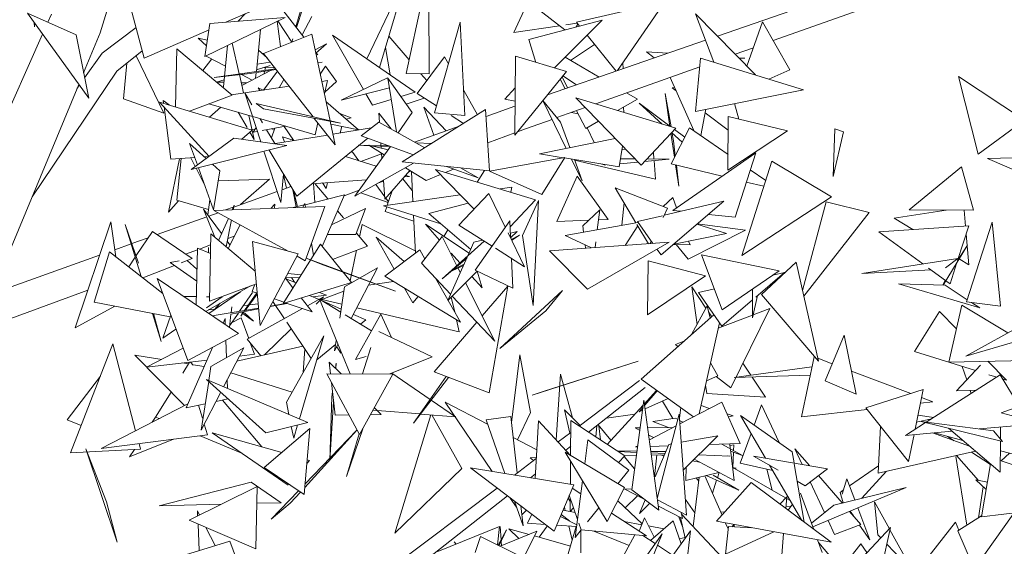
# Model space of a CAD drawing. Header units: metres. Extents: x -14.5 to 13.2, y -19 to 3.3.
# Tile 189 of 210: x 11.975 to 12.321, y 2.132 to 2.316. Entities that reach past the tile are written whole.
import ezdxf

# ---------------------------------------------------------------- set-up
doc = ezdxf.new("R2010")
doc.units = ezdxf.units.M
doc.layers.add('G-IMPT', color=7, linetype='Continuous', lineweight=5)
doc.layers.add('L-PLNT', color=7, linetype='Continuous', lineweight=5, true_color=0x005900)

# ---------------------------------------------------------------- blocks, each defined once
blk = doc.blocks.new('ÁRVORES ORNAMENTAIS - Pequeno e Médio Porte - Ipê-roxo-2870950-CORTE_CALÇADA')
at = {"layer": 'G-IMPT', "color": 253, "true_color": 0xaaaaaa}
for p, q in [((8.47974, 2.31062), (8.62766, 2.36181)), ((8.49937, 2.30902), (8.63071, 2.35579)), ((8.33476, 2.31024), (8.31503, 2.33559)), ((8.42625, 2.31277), (8.39811, 2.33463)), ((8.26327, 2.31176), (8.2698, 2.33283)), ((8.37868, 2.29735), (8.37852, 2.33377)), ((8.35683, 2.30268), (8.36916, 2.32842)), ((8.36123, 2.29964), (8.36976, 2.32817)), ((8.27271, 2.32551), (8.27876, 2.30291)), ((8.37058, 2.2975), (8.37667, 2.3253)), ((8.33437, 2.32044), (8.33216, 2.31359)), ((8.41337, 2.32278), (8.40835, 2.31187)), ((8.43031, 2.31552), (8.46128, 2.32262)), ((8.44471, 2.29849), (8.46128, 2.32262)), ((8.25927, 2.28879), (8.23778, 2.31867)), ((8.25484, 2.31105), (8.23778, 2.31867)), ((8.24493, 2.31548), (8.24619, 2.31832)), ((8.32815, 2.31718), (8.30005, 2.3034)), ((8.30179, 2.315), (8.32815, 2.31718)), ((8.30742, 2.31547), (8.31664, 2.3195)), ((8.31167, 2.31582), (8.31418, 2.31843)), ((8.33379, 2.32031), (8.33195, 2.31386)), ((8.33758, 2.31748), (8.33411, 2.31108)), ((8.49307, 2.29698), (8.47207, 2.31847)), ((8.47207, 2.31847), (8.47856, 2.30146)), ((8.24017, 2.31535), (8.24031, 2.31385)), ((8.24035, 2.3151), (8.24031, 2.31385)), ((8.26404, 2.30463), (8.27588, 2.31367)), ((8.30179, 2.315), (8.30005, 2.3034)), ((8.32535, 2.3158), (8.32652, 2.30693)), ((8.33046, 2.30851), (8.32558, 2.31592)), ((8.38956, 2.3155), (8.38056, 2.28368)), ((8.39122, 2.28275), (8.38956, 2.3155)), ((8.40835, 2.31187), (8.42434, 2.31426)), ((8.4394, 2.31625), (8.41362, 2.30944)), ((8.42268, 2.29945), (8.4394, 2.31625)), ((8.42666, 2.31461), (8.43057, 2.3152)), ((8.43085, 2.31485), (8.43023, 2.31383)), ((8.43031, 2.31552), (8.43143, 2.31414)), ((8.49007, 2.30005), (8.49562, 2.3156)), ((8.49562, 2.3156), (8.5052, 2.29879)), ((8.21426, 2.24658), (8.24307, 2.31131)), ((8.25927, 2.28879), (8.25484, 2.31105)), ((8.25748, 2.29778), (8.26327, 2.31176)), ((8.27876, 2.30291), (8.30147, 2.31286)), ((8.31807, 2.29823), (8.3195, 2.31294)), ((8.33749, 2.31134), (8.3206, 2.30454)), ((8.33749, 2.31134), (8.3439, 2.28091)), ((8.35562, 2.29192), (8.34479, 2.31099)), ((8.37381, 2.29096), (8.34479, 2.31099)), ((8.37162, 2.30227), (8.3645, 2.31056)), ((8.43407, 2.31089), (8.44428, 2.29834)), ((8.30062, 2.30718), (8.29768, 2.30991)), ((8.30091, 2.30914), (8.29768, 2.30991)), ((8.30796, 2.30728), (8.3065, 2.29282)), ((8.30963, 2.3081), (8.31208, 2.29738)), ((8.33088, 2.30962), (8.33053, 2.30854)), ((8.33866, 2.30577), (8.3427, 2.30789)), ((8.33889, 2.30467), (8.3427, 2.30789)), ((8.36499, 2.29705), (8.36332, 2.30662)), ((8.41612, 2.30139), (8.41362, 2.30944)), ((8.42018, 2.29), (8.47561, 2.30919)), ((8.43668, 2.30769), (8.42826, 2.30208)), ((8.25785, 2.29594), (8.26404, 2.30463)), ((8.26919, 2.29828), (8.27807, 2.3055)), ((8.2759, 2.30373), (8.28565, 2.28362)), ((8.29014, 2.30618), (8.28977, 2.28576)), ((8.30954, 2.28994), (8.29014, 2.30618)), ((8.30045, 2.3036), (8.30723, 2.30007)), ((8.31879, 2.30565), (8.32183, 2.30296)), ((8.32065, 2.30448), (8.31992, 2.30465)), ((8.33799, 2.28228), (8.3206, 2.30454)), ((8.33958, 2.30405), (8.33902, 2.30478)), ((8.37443, 2.29046), (8.38404, 2.30329)), ((8.38404, 2.30329), (8.38542, 2.30087)), ((8.40892, 2.30352), (8.40873, 2.27589)), ((8.40892, 2.30352), (8.42685, 2.29822)), ((8.43827, 2.29626), (8.42638, 2.30317)), ((8.45757, 2.30294), (8.45492, 2.30506)), ((8.45492, 2.30506), (8.46232, 2.30459)), ((8.48597, 2.30425), (8.49239, 2.30654)), ((8.2727, 2.30113), (8.27145, 2.28861)), ((8.30241, 2.30258), (8.29927, 2.29854)), ((8.32297, 2.30033), (8.31813, 2.29883)), ((8.31831, 2.30071), (8.32297, 2.3015)), ((8.33961, 2.30125), (8.34119, 2.3015)), ((8.34119, 2.3015), (8.33961, 2.30128)), ((8.34227, 2.30009), (8.34045, 2.2973)), ((8.34227, 2.30009), (8.34614, 2.29469)), ((8.43709, 2.28685), (8.47359, 2.29984)), ((8.4466, 2.30124), (8.44666, 2.29917)), ((8.47207, 2.2842), (8.47388, 2.3029)), ((8.5099, 2.29178), (8.47388, 2.3029)), ((8.4872, 2.30299), (8.48936, 2.30285)), ((8.48746, 2.30272), (8.48936, 2.30285)), ((8.23942, 2.25419), (8.26919, 2.29828)), ((8.32479, 2.29918), (8.30327, 2.29613)), ((8.31588, 2.29749), (8.30327, 2.29613)), ((8.31215, 2.29709), (8.31361, 2.29068)), ((8.31282, 2.29716), (8.31661, 2.29519)), ((8.32325, 2.29865), (8.31301, 2.2933)), ((8.31588, 2.29749), (8.32498, 2.29893)), ((8.31783, 2.29582), (8.31803, 2.29783)), ((8.32027, 2.2995), (8.32443, 2.29964)), ((8.32544, 2.29834), (8.32055, 2.2917)), ((8.32077, 2.29736), (8.32097, 2.29829)), ((8.32105, 2.29865), (8.32124, 2.29953)), ((8.37868, 2.29735), (8.37058, 2.2975)), ((8.37784, 2.29502), (8.3758, 2.2974)), ((8.40873, 2.27589), (8.42685, 2.29822)), ((8.42721, 2.29244), (8.42531, 2.29633)), ((8.43035, 2.29352), (8.4256, 2.29668)), ((8.49776, 2.29553), (8.5052, 2.29879)), ((8.57118, 2.26914), (8.56426, 2.29641)), ((8.56426, 2.29641), (8.58745, 2.28109)), ((8.23207, 2.23645), (8.25577, 2.29365)), ((8.25515, 2.29215), (8.25599, 2.29334)), ((8.30675, 2.29531), (8.30411, 2.29449)), ((8.30427, 2.29448), (8.30666, 2.29442)), ((8.32959, 2.29303), (8.3094, 2.29006)), ((8.31279, 2.29426), (8.31476, 2.29421)), ((8.32776, 2.29537), (8.3261, 2.29252)), ((8.34299, 2.29501), (8.34099, 2.29471)), ((8.34299, 2.29501), (8.34192, 2.29031)), ((8.34614, 2.29469), (8.34205, 2.29091)), ((8.36401, 2.29595), (8.34782, 2.28816)), ((8.36435, 2.29507), (8.36401, 2.29595)), ((8.37266, 2.28379), (8.36423, 2.29581)), ((8.36721, 2.27699), (8.36423, 2.29581)), ((8.42635, 2.29214), (8.42461, 2.29546)), ((8.46317, 2.29613), (8.47146, 2.27746)), ((8.30954, 2.28994), (8.29458, 2.2843)), ((8.31966, 2.27348), (8.314, 2.2907)), ((8.314, 2.2907), (8.31651, 2.28647)), ((8.32048, 2.29169), (8.31866, 2.29245)), ((8.31866, 2.29245), (8.31929, 2.29152)), ((8.36477, 2.29241), (8.34782, 2.28816)), ((8.35875, 2.2864), (8.35651, 2.29034)), ((8.36871, 2.28942), (8.37381, 2.29096)), ((8.37443, 2.29046), (8.38125, 2.28609)), ((8.39078, 2.29148), (8.3956, 2.28303)), ((8.40522, 2.28844), (8.40884, 2.29248)), ((8.45169, 2.28847), (8.44787, 2.29069)), ((8.46349, 2.27881), (8.46139, 2.29046)), ((8.46311, 2.27893), (8.46139, 2.29046)), ((8.46471, 2.29267), (8.46388, 2.29242)), ((8.46388, 2.29242), (8.46529, 2.29136)), ((8.47207, 2.2842), (8.5099, 2.29178)), ((8.27145, 2.28861), (8.28565, 2.28362)), ((8.30147, 2.2684), (8.28416, 2.28745)), ((8.28416, 2.28745), (8.31665, 2.27763)), ((8.28552, 2.28704), (8.28538, 2.28806)), ((8.28747, 2.28645), (8.28538, 2.28806)), ((8.30146, 2.2869), (8.31672, 2.28241)), ((8.32054, 2.28508), (8.31797, 2.28693)), ((8.34754, 2.28006), (8.31797, 2.28693)), ((8.34248, 2.28765), (8.35384, 2.27775)), ((8.35875, 2.2864), (8.3654, 2.28842)), ((8.37696, 2.28884), (8.37062, 2.2867)), ((8.40867, 2.28602), (8.39864, 2.28242)), ((8.40522, 2.28844), (8.40881, 2.28773)), ((8.42676, 2.27123), (8.41854, 2.28798)), ((8.42476, 2.28039), (8.41858, 2.28803)), ((8.45298, 2.26528), (8.43012, 2.28897)), ((8.43012, 2.28897), (8.46513, 2.27831)), ((8.44475, 2.28452), (8.45169, 2.28847)), ((8.46035, 2.27976), (8.4523, 2.28707)), ((8.46309, 2.27904), (8.4523, 2.28707)), ((8.48579, 2.28695), (8.48724, 2.28149)), ((8.28812, 2.26741), (8.28569, 2.28577)), ((8.30558, 2.28568), (8.30162, 2.28217)), ((8.3149, 2.27849), (8.31174, 2.28387)), ((8.31541, 2.2828), (8.31733, 2.27434)), ((8.32054, 2.28508), (8.34754, 2.28006)), ((8.34733, 2.28342), (8.35136, 2.28188)), ((8.36533, 2.27805), (8.36098, 2.28363)), ((8.36121, 2.28037), (8.36098, 2.28363)), ((8.37266, 2.28379), (8.3678, 2.27666)), ((8.39849, 2.28485), (8.36921, 2.26647)), ((8.37681, 2.28566), (8.38468, 2.27741)), ((8.37681, 2.28566), (8.38027, 2.27582)), ((8.39122, 2.28275), (8.38056, 2.28368)), ((8.38639, 2.2828), (8.39076, 2.28)), ((8.39849, 2.28485), (8.39981, 2.26329)), ((8.42347, 2.282), (8.43342, 2.28554)), ((8.42861, 2.28383), (8.43093, 2.28337)), ((8.43364, 2.27819), (8.43037, 2.28445)), ((8.44678, 2.28567), (8.44699, 2.28383)), ((8.47572, 2.28493), (8.47391, 2.27575)), ((8.47547, 2.28366), (8.48355, 2.27756)), ((8.31686, 2.28237), (8.33866, 2.27597)), ((8.31938, 2.28163), (8.32022, 2.28022)), ((8.32835, 2.279), (8.32008, 2.27746)), ((8.3457, 2.27241), (8.33839, 2.28176)), ((8.33962, 2.28019), (8.33866, 2.27597)), ((8.34394, 2.28073), (8.3457, 2.27241)), ((8.35384, 2.27775), (8.34416, 2.27971)), ((8.34802, 2.27893), (8.34745, 2.27663)), ((8.34961, 2.28144), (8.35136, 2.28188)), ((8.36103, 2.28047), (8.35483, 2.27562)), ((8.36103, 2.28047), (8.3771, 2.27142)), ((8.38924, 2.27904), (8.37357, 2.27341)), ((8.41243, 2.27807), (8.42177, 2.28139)), ((8.42476, 2.28039), (8.42805, 2.27149)), ((8.43364, 2.27819), (8.43808, 2.28072)), ((8.48358, 2.28237), (8.48346, 2.26356)), ((8.50436, 2.2774), (8.48358, 2.28237)), ((8.57118, 2.26914), (8.58745, 2.28109)), ((8.31293, 2.27444), (8.31665, 2.27763)), ((8.31733, 2.27434), (8.31582, 2.27692)), ((8.31652, 2.27792), (8.31758, 2.2779)), ((8.31798, 2.27858), (8.31699, 2.27688)), ((8.31845, 2.27715), (8.31699, 2.27688)), ((8.32168, 2.27775), (8.32455, 2.27292)), ((8.3246, 2.2783), (8.32334, 2.27494)), ((8.32434, 2.27761), (8.32355, 2.2781)), ((8.34297, 2.2759), (8.3241, 2.27284)), ((8.32783, 2.2789), (8.33108, 2.2741)), ((8.35839, 2.2784), (8.34489, 2.27621)), ((8.37324, 2.269), (8.35483, 2.27562)), ((8.40873, 2.2767), (8.39921, 2.27319)), ((8.41243, 2.27807), (8.40966, 2.27705)), ((8.43656, 2.27323), (8.43404, 2.27842)), ((8.45298, 2.26528), (8.46513, 2.27831)), ((8.46472, 2.26809), (8.46346, 2.27653)), ((8.46355, 2.26577), (8.46999, 2.27848)), ((8.4674, 2.27337), (8.46367, 2.27675)), ((8.46438, 2.2739), (8.46383, 2.27693)), ((8.46831, 2.27516), (8.46469, 2.27785)), ((8.4835, 2.26908), (8.46999, 2.27848)), ((8.50436, 2.2774), (8.48346, 2.26356)), ((8.52036, 2.26131), (8.52098, 2.27813)), ((8.52036, 2.26131), (8.52396, 2.27708)), ((8.52098, 2.27813), (8.52396, 2.27708)), ((8.29468, 2.27293), (8.30051, 2.26769)), ((8.29468, 2.27293), (8.29739, 2.26539)), ((8.31019, 2.27483), (8.29524, 2.2638)), ((8.29524, 2.2638), (8.32873, 2.27218)), ((8.31019, 2.27483), (8.32873, 2.27218)), ((8.32798, 2.27347), (8.32729, 2.27529)), ((8.33133, 2.27402), (8.32729, 2.27529)), ((8.33224, 2.25447), (8.35713, 2.27479)), ((8.35382, 2.27229), (8.3577, 2.27216)), ((8.35382, 2.27229), (8.3576, 2.27222)), ((8.36295, 2.26894), (8.35747, 2.2723)), ((8.35747, 2.2723), (8.36425, 2.27076)), ((8.35785, 2.27222), (8.36462, 2.2721)), ((8.35816, 2.27215), (8.36508, 2.27192)), ((8.36187, 2.2713), (8.36173, 2.27314)), ((8.37411, 2.27311), (8.37943, 2.27289)), ((8.44386, 2.27472), (8.41733, 2.26929)), ((8.46438, 2.2739), (8.46499, 2.26862)), ((8.32667, 2.25219), (8.32075, 2.27019)), ((8.33224, 2.25447), (8.32251, 2.27063)), ((8.35155, 2.27023), (8.35396, 2.26691)), ((8.36509, 2.27193), (8.3526, 2.25442)), ((8.36201, 2.26927), (8.35475, 2.26666)), ((8.36212, 2.26777), (8.36199, 2.26953)), ((8.41733, 2.26929), (8.42572, 2.26791)), ((8.44651, 2.27198), (8.44535, 2.26469)), ((8.44753, 2.27092), (8.4463, 2.27067)), ((8.45751, 2.26749), (8.45732, 2.26994)), ((8.46413, 2.24947), (8.49318, 2.2697)), ((8.49318, 2.2697), (8.48593, 2.24703)), ((8.29109, 2.26761), (8.28725, 2.24881)), ((8.28812, 2.26741), (8.29646, 2.26798)), ((8.29173, 2.26766), (8.29021, 2.25301)), ((8.29507, 2.26789), (8.29664, 2.26484)), ((8.29991, 2.26822), (8.30136, 2.26832)), ((8.30274, 2.26568), (8.30529, 2.26338)), ((8.36012, 2.26497), (8.34928, 2.26838)), ((8.3526, 2.25442), (8.37321, 2.26605)), ((8.36921, 2.26647), (8.39981, 2.26329)), ((8.42621, 2.268), (8.39985, 2.26318)), ((8.42621, 2.268), (8.41819, 2.25505)), ((8.42611, 2.26785), (8.44535, 2.26469)), ((8.43234, 2.25987), (8.42862, 2.26744)), ((8.4296, 2.26727), (8.43234, 2.25987)), ((8.45808, 2.26043), (8.42967, 2.26711)), ((8.44055, 2.26533), (8.43927, 2.26569)), ((8.44552, 2.2658), (8.4519, 2.2664)), ((8.45078, 2.26755), (8.44581, 2.2676)), ((8.45423, 2.26662), (8.46288, 2.26744)), ((8.46288, 2.26744), (8.45506, 2.26751)), ((8.45808, 2.26043), (8.45756, 2.26694)), ((8.46355, 2.26577), (8.48137, 2.26147)), ((8.46623, 2.258), (8.46512, 2.26539)), ((8.46538, 2.26533), (8.46623, 2.258)), ((8.48833, 2.23361), (8.49885, 2.26668)), ((8.51974, 2.25427), (8.49885, 2.26668)), ((8.59241, 2.26812), (8.57445, 2.26767)), ((8.60733, 2.25359), (8.57445, 2.26767)), ((8.29695, 2.26423), (8.2998, 2.25872)), ((8.29774, 2.26443), (8.30306, 2.24966)), ((8.30529, 2.26338), (8.30306, 2.24966)), ((8.32667, 2.25219), (8.32757, 2.26221)), ((8.32865, 2.25729), (8.32755, 2.26196)), ((8.37193, 2.26344), (8.36316, 2.2534)), ((8.37762, 2.25994), (8.37032, 2.26442)), ((8.37177, 2.26131), (8.37044, 2.26173)), ((8.37224, 2.26324), (8.37153, 2.26298)), ((8.37295, 2.25259), (8.37243, 2.26313)), ((8.37762, 2.25994), (8.38269, 2.26206)), ((8.3944, 2.24995), (8.38095, 2.26385)), ((8.38095, 2.26385), (8.41596, 2.25321)), ((8.38445, 2.26279), (8.38725, 2.26396)), ((8.39587, 2.26085), (8.38477, 2.26485)), ((8.38968, 2.26434), (8.39587, 2.26085)), ((8.39807, 2.26347), (8.39556, 2.25941)), ((8.39985, 2.26318), (8.41819, 2.25505)), ((8.49669, 2.2599), (8.49126, 2.26368)), ((8.54701, 2.24962), (8.5654, 2.26472)), ((8.5654, 2.26472), (8.56957, 2.24953)), ((8.30471, 2.25978), (8.32273, 2.2604)), ((8.31257, 2.25151), (8.32273, 2.2604)), ((8.33756, 2.25881), (8.35673, 2.26021)), ((8.33862, 2.25234), (8.33806, 2.25885)), ((8.33855, 2.25889), (8.34309, 2.25348)), ((8.34123, 2.25908), (8.34254, 2.25714)), ((8.34307, 2.25922), (8.34254, 2.25714)), ((8.35998, 2.25859), (8.36309, 2.25428)), ((8.3627, 2.25973), (8.36067, 2.25898)), ((8.36316, 2.2534), (8.36267, 2.26011)), ((8.36944, 2.26059), (8.37276, 2.25639)), ((8.36995, 2.26118), (8.37177, 2.26131)), ((8.42341, 2.24562), (8.43052, 2.26142)), ((8.44143, 2.24627), (8.43052, 2.26142)), ((8.4899, 2.25942), (8.49607, 2.25793)), ((8.32538, 2.25611), (8.31017, 2.25065)), ((8.3302, 2.25784), (8.32708, 2.25672)), ((8.33204, 2.25068), (8.33088, 2.25673)), ((8.33246, 2.25079), (8.33109, 2.25638)), ((8.33515, 2.25147), (8.34899, 2.25497)), ((8.34899, 2.25497), (8.34118, 2.23674)), ((8.35412, 2.25656), (8.34884, 2.25461)), ((8.3547, 2.25561), (8.3643, 2.25224)), ((8.38955, 2.25496), (8.36267, 2.25112)), ((8.36573, 2.25635), (8.36398, 2.25131)), ((8.38907, 2.24434), (8.39959, 2.25541)), ((8.40537, 2.24356), (8.39959, 2.25541)), ((8.40772, 2.25756), (8.4036, 2.25697)), ((8.40772, 2.25756), (8.4073, 2.25584)), ((8.4623, 2.25024), (8.44388, 2.25733)), ((8.44388, 2.25733), (8.45117, 2.24514)), ((8.29073, 2.25286), (8.28725, 2.24881)), ((8.29021, 2.25301), (8.30131, 2.24979)), ((8.30104, 2.24793), (8.30181, 2.25314)), ((8.30958, 2.2497), (8.3103, 2.25134)), ((8.3103, 2.25134), (8.30999, 2.24971)), ((8.32455, 2.25164), (8.32319, 2.25016)), ((8.32455, 2.25164), (8.32442, 2.2502)), ((8.33104, 2.25043), (8.33481, 2.25138)), ((8.33436, 2.25054), (8.33508, 2.25188)), ((8.33508, 2.25188), (8.3353, 2.25057)), ((8.36347, 2.25376), (8.36439, 2.25249)), ((8.37856, 2.24843), (8.39239, 2.25202)), ((8.40706, 2.24368), (8.41596, 2.25321)), ((8.41706, 2.25289), (8.41145, 2.24069)), ((8.41706, 2.25289), (8.41518, 2.21604)), ((8.44626, 2.24424), (8.44701, 2.25209)), ((8.45999, 2.23385), (8.48205, 2.25275)), ((8.46074, 2.25084), (8.46411, 2.25403)), ((8.48205, 2.25275), (8.46107, 2.24775)), ((8.46544, 2.25038), (8.46411, 2.25403)), ((8.51974, 2.25427), (8.48833, 2.23361)), ((8.5096, 2.22135), (8.51788, 2.25252)), ((8.53297, 2.24871), (8.51788, 2.25252)), ((8.30347, 2.2401), (8.29959, 2.24991)), ((8.29959, 2.24991), (8.30589, 2.24132)), ((8.30463, 2.24866), (8.30136, 2.24749)), ((8.30315, 2.24948), (8.34214, 2.2508)), ((8.32919, 2.23514), (8.30315, 2.24948)), ((8.30997, 2.25058), (8.3073, 2.24962)), ((8.33524, 2.23181), (8.34214, 2.2508)), ((8.34446, 2.24441), (8.35632, 2.25015)), ((8.34657, 2.24933), (8.3486, 2.24691)), ((8.35632, 2.25015), (8.35299, 2.24104)), ((8.36267, 2.25112), (8.38275, 2.2448)), ((8.36379, 2.25077), (8.36321, 2.2491)), ((8.37328, 2.24563), (8.36321, 2.2491)), ((8.37856, 2.24843), (8.39324, 2.23573)), ((8.43849, 2.24968), (8.43258, 2.24399)), ((8.43849, 2.24968), (8.43763, 2.24266)), ((8.4623, 2.25024), (8.4607, 2.247)), ((8.46413, 2.24947), (8.46695, 2.24915)), ((8.47659, 2.24807), (8.48593, 2.24703)), ((8.53297, 2.24871), (8.51003, 2.21943)), ((8.55998, 2.24957), (8.54174, 2.24679)), ((8.54701, 2.24962), (8.56957, 2.24953)), ((8.5663, 2.24954), (8.56678, 2.24397)), ((8.26705, 2.24548), (8.25448, 2.20821)), ((8.26878, 2.23321), (8.26705, 2.24548)), ((8.27209, 2.24448), (8.2777, 2.22622)), ((8.27209, 2.24448), (8.27676, 2.2309)), ((8.30065, 2.24723), (8.28329, 2.241)), ((8.30485, 2.23895), (8.30825, 2.24667)), ((8.3093, 2.2461), (8.3075, 2.23672)), ((8.35423, 2.2402), (8.35514, 2.24446)), ((8.37379, 2.2353), (8.35514, 2.24446)), ((8.37383, 2.23442), (8.37318, 2.24782)), ((8.37738, 2.24458), (8.38229, 2.23907)), ((8.37738, 2.24458), (8.39269, 2.2345)), ((8.39485, 2.22844), (8.40696, 2.24585)), ((8.40722, 2.24004), (8.40696, 2.24585)), ((8.42341, 2.24562), (8.4347, 2.24603)), ((8.45185, 2.24526), (8.42642, 2.24062)), ((8.43806, 2.24615), (8.44143, 2.24627)), ((8.45156, 2.2445), (8.45558, 2.23778)), ((8.46048, 2.24761), (8.45168, 2.24551)), ((8.45711, 2.23789), (8.45168, 2.24551)), ((8.483, 2.2413), (8.47252, 2.24459)), ((8.48964, 2.24247), (8.47267, 2.24471)), ((8.54174, 2.24679), (8.54826, 2.24271)), ((8.56713, 2.2174), (8.57612, 2.24536)), ((8.57612, 2.24536), (8.57901, 2.21586)), ((8.28168, 2.24211), (8.27596, 2.2336)), ((8.28168, 2.24211), (8.29551, 2.23259)), ((8.30208, 2.24127), (8.30165, 2.21758)), ((8.31765, 2.2282), (8.30208, 2.24127)), ((8.31242, 2.24438), (8.3082, 2.23613)), ((8.34299, 2.24097), (8.35299, 2.24104)), ((8.35315, 2.24149), (8.357, 2.23691)), ((8.38523, 2.24266), (8.3838, 2.24036)), ((8.38907, 2.24434), (8.40075, 2.23692)), ((8.41215, 2.22967), (8.40636, 2.24154)), ((8.40715, 2.24151), (8.4095, 2.24211)), ((8.40722, 2.23983), (8.4095, 2.24211)), ((8.43284, 2.24179), (8.43258, 2.24399)), ((8.4518, 2.24409), (8.4474, 2.23719)), ((8.46444, 2.23766), (8.483, 2.2413)), ((8.48964, 2.24247), (8.46952, 2.2324)), ((8.56796, 2.24405), (8.53636, 2.24189)), ((8.53636, 2.24189), (8.55178, 2.2307)), ((8.56796, 2.24405), (8.56401, 2.23193)), ((8.56702, 2.24116), (8.56795, 2.23037)), ((8.27417, 2.23773), (8.26843, 2.23567)), ((8.28018, 2.23988), (8.27439, 2.2378)), ((8.30786, 2.23864), (8.30882, 2.23734)), ((8.3104, 2.24043), (8.30804, 2.23956)), ((8.33278, 2.23417), (8.31667, 2.23853)), ((8.31944, 2.20912), (8.31667, 2.23853)), ((8.32745, 2.21683), (8.34051, 2.23756)), ((8.33744, 2.23787), (8.33813, 2.23379)), ((8.34827, 2.22803), (8.34051, 2.23756)), ((8.36009, 2.24008), (8.36635, 2.22882)), ((8.36009, 2.24008), (8.36994, 2.2315)), ((8.37597, 2.23093), (8.38323, 2.24028)), ((8.38838, 2.23006), (8.38323, 2.24028)), ((8.38327, 2.2255), (8.398, 2.23866)), ((8.39437, 2.23826), (8.39225, 2.23352)), ((8.39437, 2.23826), (8.39742, 2.23903)), ((8.41032, 2.24078), (8.40746, 2.23928)), ((8.40761, 2.23897), (8.41032, 2.24078)), ((8.41518, 2.21604), (8.41145, 2.24069)), ((8.4628, 2.2383), (8.42089, 2.23528)), ((8.42642, 2.24062), (8.43565, 2.23634)), ((8.4342, 2.22185), (8.4628, 2.2383)), ((8.4371, 2.23838), (8.43686, 2.23643)), ((8.45658, 2.23864), (8.45617, 2.23783)), ((8.47015, 2.23736), (8.4643, 2.23754)), ((8.46529, 2.23751), (8.46952, 2.2324)), ((8.47015, 2.23736), (8.46967, 2.23868)), ((8.26123, 2.21732), (8.26657, 2.23494)), ((8.28528, 2.22029), (8.26657, 2.23494)), ((8.2974, 2.23564), (8.29328, 2.23412)), ((8.29742, 2.23622), (8.29695, 2.21631)), ((8.29742, 2.23622), (8.30196, 2.23431)), ((8.30201, 2.23734), (8.29815, 2.23591)), ((8.30132, 2.23645), (8.30127, 2.2346)), ((8.33278, 2.23417), (8.31944, 2.20912)), ((8.34481, 2.23227), (8.357, 2.23691)), ((8.35094, 2.22476), (8.35322, 2.23547)), ((8.37536, 2.23557), (8.36311, 2.2264)), ((8.37536, 2.23557), (8.37713, 2.23243)), ((8.38639, 2.23446), (8.38945, 2.23102)), ((8.40193, 2.23616), (8.41215, 2.22967)), ((8.4342, 2.22185), (8.42089, 2.23528)), ((8.43349, 2.23619), (8.43335, 2.23741)), ((8.45999, 2.23385), (8.45856, 2.23586)), ((8.55896, 2.22321), (8.56744, 2.23729)), ((8.56405, 2.23205), (8.56744, 2.23729)), ((8.26309, 2.23375), (8.21467, 2.21636)), ((8.2756, 2.23307), (8.27331, 2.22967)), ((8.28783, 2.2312), (8.29099, 2.23176)), ((8.28783, 2.2312), (8.29715, 2.22466)), ((8.29166, 2.23106), (8.29551, 2.23259)), ((8.29724, 2.22882), (8.29384, 2.23193)), ((8.33524, 2.23181), (8.33237, 2.23339)), ((8.33556, 2.23268), (8.34172, 2.23022)), ((8.33557, 2.23271), (8.36688, 2.22118)), ((8.37597, 2.23093), (8.3862, 2.22006)), ((8.38327, 2.2255), (8.39187, 2.23268)), ((8.39202, 2.23303), (8.3852, 2.21782)), ((8.40799, 2.22213), (8.40754, 2.2326)), ((8.45543, 2.23174), (8.45526, 2.21288)), ((8.47564, 2.22647), (8.45543, 2.23174)), ((8.48148, 2.21461), (8.47423, 2.23382)), ((8.47423, 2.23382), (8.50147, 2.2283)), ((8.50734, 2.23131), (8.49517, 2.22001)), ((8.50734, 2.23131), (8.51521, 2.19656)), ((8.53039, 2.22736), (8.56407, 2.23262)), ((8.55978, 2.22933), (8.56407, 2.23262)), ((8.56377, 2.23119), (8.56134, 2.22375)), ((8.56455, 2.2325), (8.56795, 2.23037)), ((8.27831, 2.22575), (8.28935, 2.23014)), ((8.32914, 2.22733), (8.33374, 2.22681)), ((8.36688, 2.22118), (8.34172, 2.23022)), ((8.35146, 2.22412), (8.34847, 2.22779)), ((8.36056, 2.22933), (8.34903, 2.22267)), ((8.36056, 2.22933), (8.35137, 2.21151)), ((8.3852, 2.21782), (8.3955, 2.22812)), ((8.39072, 2.23012), (8.38647, 2.22817)), ((8.39093, 2.23058), (8.38667, 2.22834)), ((8.3896, 2.22763), (8.38879, 2.22924)), ((8.39485, 2.22844), (8.40799, 2.22213)), ((8.39724, 2.22226), (8.39547, 2.22809)), ((8.48148, 2.21461), (8.50147, 2.2283)), ((8.49319, 2.21906), (8.50328, 2.22769)), ((8.50328, 2.22769), (8.4992, 2.22674)), ((8.55471, 2.22857), (8.53039, 2.22736)), ((8.55383, 2.22921), (8.55978, 2.22488)), ((8.31177, 2.20625), (8.28332, 2.22556)), ((8.28332, 2.22556), (8.294, 2.19675)), ((8.31807, 2.22371), (8.30165, 2.21758)), ((8.35146, 2.22412), (8.32745, 2.21683)), ((8.32825, 2.22567), (8.33091, 2.22232)), ((8.33308, 2.22578), (8.3284, 2.22595)), ((8.32841, 2.22548), (8.33198, 2.22403)), ((8.33036, 2.22588), (8.33142, 2.22426)), ((8.35742, 2.22325), (8.3662, 2.22452)), ((8.38961, 2.21025), (8.36311, 2.2264)), ((8.38095, 2.22564), (8.38961, 2.21025)), ((8.40172, 2.20359), (8.39142, 2.22403)), ((8.39367, 2.22628), (8.39724, 2.22226)), ((8.47564, 2.22647), (8.45526, 2.21288)), ((8.57175, 2.21525), (8.54328, 2.22371)), ((8.54328, 2.22371), (8.55966, 2.22319)), ((8.55876, 2.22322), (8.5596, 2.22502)), ((8.55991, 2.22479), (8.56134, 2.22375)), ((8.25895, 2.22146), (8.19886, 2.19929)), ((8.30032, 2.21402), (8.31605, 2.22296)), ((8.31247, 2.22092), (8.30143, 2.21327)), ((8.31668, 2.22069), (8.31219, 2.21408)), ((8.31397, 2.21438), (8.31821, 2.22051)), ((8.31741, 2.22329), (8.31664, 2.22105)), ((8.31838, 2.22045), (8.31664, 2.22105)), ((8.3402, 2.2207), (8.34265, 2.21971)), ((8.34104, 2.21819), (8.34878, 2.22108)), ((8.34731, 2.21161), (8.34903, 2.22267)), ((8.37004, 2.22218), (8.37292, 2.21699)), ((8.39727, 2.21242), (8.40627, 2.2229)), ((8.40627, 2.2229), (8.39968, 2.18551)), ((8.4035, 2.20099), (8.42541, 2.22141)), ((8.42541, 2.22141), (8.41956, 2.21423)), ((8.47263, 2.20944), (8.47078, 2.22264)), ((8.47078, 2.22264), (8.47575, 2.21521)), ((8.4787, 2.22198), (8.47313, 2.22068)), ((8.48127, 2.20885), (8.47313, 2.22068)), ((8.49206, 2.21182), (8.49209, 2.22187)), ((8.56737, 2.21813), (8.55966, 2.22319)), ((8.26123, 2.21732), (8.28788, 2.21209)), ((8.29702, 2.2192), (8.29263, 2.21924)), ((8.30168, 2.21915), (8.30055, 2.21916)), ((8.30063, 2.21529), (8.3061, 2.2191)), ((8.30543, 2.21692), (8.30327, 2.21454)), ((8.31841, 2.22003), (8.31413, 2.2144)), ((8.32294, 2.2157), (8.32888, 2.21684)), ((8.32885, 2.21686), (8.32304, 2.21589)), ((8.32389, 2.21747), (8.32792, 2.21147)), ((8.32771, 2.21725), (8.32438, 2.21839)), ((8.33763, 2.21384), (8.32822, 2.21707)), ((8.33374, 2.21874), (8.33763, 2.21384)), ((8.33597, 2.21594), (8.34167, 2.2191)), ((8.34005, 2.2182), (8.33672, 2.21965)), ((8.34265, 2.21971), (8.33793, 2.21912)), ((8.34037, 2.21783), (8.33905, 2.21653)), ((8.35092, 2.19209), (8.34016, 2.21835)), ((8.34016, 2.21835), (8.34765, 2.21379)), ((8.34167, 2.2191), (8.34062, 2.21807)), ((8.34807, 2.21654), (8.34104, 2.21819)), ((8.34781, 2.21485), (8.34126, 2.21768)), ((8.37292, 2.21699), (8.37487, 2.21923)), ((8.38762, 2.21378), (8.38639, 2.21901)), ((8.3868, 2.21942), (8.40172, 2.20359)), ((8.48127, 2.20885), (8.49208, 2.2181)), ((8.49206, 2.21182), (8.49385, 2.21962)), ((8.51521, 2.19656), (8.49517, 2.22001)), ((8.56713, 2.2174), (8.57901, 2.21586)), ((8.57175, 2.21525), (8.56882, 2.21718)), ((8.26847, 2.2159), (8.25448, 2.20821)), ((8.30353, 2.21483), (8.30123, 2.21454)), ((8.31887, 2.21519), (8.30259, 2.21248)), ((8.31176, 2.21344), (8.30871, 2.20895)), ((8.30914, 2.21304), (8.3189, 2.21492)), ((8.30942, 2.21563), (8.3092, 2.21358)), ((8.31259, 2.21238), (8.3136, 2.21384)), ((8.31369, 2.21382), (8.31259, 2.21238)), ((8.31301, 2.21352), (8.3171, 2.21065)), ((8.3149, 2.21625), (8.31355, 2.21608)), ((8.3171, 2.21065), (8.3139, 2.21358)), ((8.3149, 2.20424), (8.33427, 2.21499)), ((8.31873, 2.21672), (8.3156, 2.21633)), ((8.38924, 2.2069), (8.35333, 2.21531)), ((8.4035, 2.20099), (8.41956, 2.21423)), ((8.47071, 2.20589), (8.47617, 2.216)), ((8.47617, 2.216), (8.47718, 2.21161)), ((8.47667, 2.21383), (8.47779, 2.21215)), ((8.48446, 2.18723), (8.49811, 2.21501)), ((8.49811, 2.21501), (8.49228, 2.21279)), ((8.55765, 2.21402), (8.54886, 2.19997)), ((8.55765, 2.21402), (8.56361, 2.2079)), ((8.56552, 2.21616), (8.5609, 2.19625)), ((8.56552, 2.21616), (8.58156, 2.20648)), ((8.28167, 2.21331), (8.2847, 2.20345)), ((8.2847, 2.20345), (8.28197, 2.21325)), ((8.28529, 2.20462), (8.28809, 2.2127)), ((8.30709, 2.21154), (8.30638, 2.20991)), ((8.30717, 2.20937), (8.30709, 2.21154)), ((8.30915, 2.21311), (8.30865, 2.20837)), ((8.31277, 2.21172), (8.3094, 2.20996)), ((8.31277, 2.21172), (8.31539, 2.20451)), ((8.32872, 2.21029), (8.33729, 2.19755)), ((8.34921, 2.21283), (8.35841, 2.20722)), ((8.3565, 2.2111), (8.35213, 2.21299)), ((8.3617, 2.21311), (8.35283, 2.1972)), ((8.3565, 2.2111), (8.3546, 2.20954)), ((8.3617, 2.21311), (8.36543, 2.20488)), ((8.38039, 2.19279), (8.39542, 2.21028)), ((8.38924, 2.2069), (8.38826, 2.21107)), ((8.47854, 2.21282), (8.45298, 2.19022)), ((8.47337, 2.17811), (8.48049, 2.20998)), ((8.49206, 2.2127), (8.48008, 2.20813)), ((8.56689, 2.19833), (8.59369, 2.21321)), ((8.28529, 2.20462), (8.28989, 2.20783)), ((8.33029, 2.20796), (8.32091, 2.19877)), ((8.3797, 2.19813), (8.36108, 2.20693)), ((8.31177, 2.20625), (8.294, 2.19675)), ((8.30756, 2.19779), (8.30735, 2.20389)), ((8.3149, 2.20424), (8.31966, 2.19849)), ((8.31594, 2.20299), (8.31739, 2.19898)), ((8.34177, 2.20548), (8.32859, 2.18219)), ((8.33318, 2.17633), (8.34177, 2.20548)), ((8.34553, 2.20018), (8.3461, 2.20386)), ((8.46803, 2.20353), (8.46501, 2.20237)), ((8.51754, 2.18965), (8.52422, 2.20567)), ((8.52838, 2.18504), (8.52422, 2.20567)), ((8.58876, 2.2047), (8.56689, 2.19833)), ((8.25291, 2.16443), (8.2678, 2.20269)), ((8.2678, 2.20269), (8.27574, 2.17217)), ((8.29239, 2.20108), (8.2796, 2.19441)), ((8.30269, 2.2014), (8.29348, 2.18019)), ((8.31367, 2.20129), (8.30216, 2.19469)), ((8.31367, 2.20129), (8.30659, 2.18757)), ((8.31123, 2.19656), (8.33439, 2.20186)), ((8.33451, 2.19264), (8.33503, 2.2009)), ((8.34588, 2.20241), (8.33928, 2.19701)), ((8.34669, 2.20243), (8.34553, 2.20018)), ((8.34624, 2.20156), (8.34767, 2.19936)), ((8.35528, 2.19208), (8.35821, 2.20131)), ((8.46592, 2.20166), (8.46501, 2.20237)), ((8.57027, 2.1933), (8.54886, 2.19997)), ((8.28487, 2.19715), (8.27548, 2.19872)), ((8.27548, 2.19872), (8.29283, 2.18096)), ((8.2796, 2.19441), (8.30077, 2.19697)), ((8.29224, 2.19233), (8.29467, 2.19623)), ((8.29597, 2.19514), (8.29503, 2.19627)), ((8.31215, 2.19835), (8.31739, 2.19898)), ((8.34366, 2.19626), (8.34411, 2.19211)), ((8.34366, 2.19626), (8.34777, 2.1921)), ((8.35661, 2.19817), (8.35283, 2.1972)), ((8.36484, 2.19207), (8.3797, 2.19813)), ((8.41042, 2.19883), (8.40752, 2.175)), ((8.41042, 2.19883), (8.41424, 2.17858)), ((8.45199, 2.19652), (8.41478, 2.18466)), ((8.41903, 2.18607), (8.45199, 2.19652)), ((8.50927, 2.17699), (8.51365, 2.19807)), ((8.52004, 2.19565), (8.51498, 2.19757)), ((8.59719, 2.19704), (8.5609, 2.19625)), ((8.57465, 2.19654), (8.58109, 2.18992)), ((8.29426, 2.19558), (8.29218, 2.19593)), ((8.29977, 2.19466), (8.29597, 2.1953)), ((8.30141, 2.18976), (8.30216, 2.19469)), ((8.34603, 2.19588), (8.34581, 2.19409)), ((8.34603, 2.19588), (8.34591, 2.19398)), ((8.38039, 2.19279), (8.39968, 2.18551)), ((8.47736, 2.19598), (8.47986, 2.19141)), ((8.51292, 2.19454), (8.48565, 2.1908)), ((8.48869, 2.19585), (8.49153, 2.19161)), ((8.54758, 2.18521), (8.52675, 2.1931)), ((8.56362, 2.18619), (8.572, 2.19514)), ((8.56719, 2.19001), (8.56565, 2.19473)), ((8.25176, 2.17598), (8.26336, 2.19126)), ((8.29874, 2.17234), (8.30136, 2.18944)), ((8.32144, 2.17141), (8.30064, 2.19009)), ((8.30064, 2.19009), (8.33611, 2.17509)), ((8.30792, 2.18701), (8.30782, 2.18995)), ((8.33059, 2.18574), (8.30913, 2.19248)), ((8.36591, 2.19206), (8.34282, 2.19211)), ((8.35426, 2.17082), (8.34282, 2.19211)), ((8.36591, 2.19206), (8.35426, 2.17082)), ((8.37901, 2.18315), (8.36557, 2.19237)), ((8.37324, 2.1748), (8.38458, 2.19121)), ((8.38548, 2.19087), (8.37324, 2.1748)), ((8.42478, 2.19196), (8.42324, 2.16894)), ((8.42893, 2.17665), (8.42478, 2.19196)), ((8.43132, 2.1738), (8.45248, 2.18975)), ((8.47141, 2.17709), (8.45298, 2.19022)), ((8.47594, 2.18962), (8.47986, 2.19141)), ((8.48446, 2.18723), (8.47937, 2.19119)), ((8.48565, 2.1908), (8.51231, 2.19161)), ((8.49194, 2.19099), (8.49666, 2.18393)), ((8.51754, 2.18965), (8.52838, 2.18504)), ((8.57893, 2.19173), (8.55294, 2.17516)), ((8.57774, 2.19097), (8.57497, 2.19183)), ((8.57893, 2.19173), (8.58558, 2.18073)), ((8.61229, 2.19042), (8.57926, 2.17844)), ((8.58109, 2.18992), (8.57978, 2.19033)), ((8.28268, 2.17695), (8.28815, 2.18575)), ((8.34445, 2.18907), (8.3457, 2.17765)), ((8.34479, 2.18592), (8.34457, 2.18408)), ((8.41903, 2.18607), (8.41478, 2.18466)), ((8.43458, 2.17166), (8.45448, 2.18729)), ((8.45418, 2.18162), (8.45834, 2.18613)), ((8.45864, 2.18619), (8.45426, 2.1811)), ((8.47602, 2.18524), (8.47561, 2.18815)), ((8.5318, 2.18016), (8.55191, 2.18659)), ((8.55191, 2.18659), (8.5491, 2.17271)), ((8.5705, 2.18635), (8.56362, 2.18619)), ((8.56874, 2.18523), (8.56839, 2.1863)), ((8.3056, 2.18564), (8.29874, 2.17234)), ((8.30804, 2.18334), (8.30395, 2.18245)), ((8.31995, 2.16652), (8.3062, 2.18294)), ((8.34387, 2.16176), (8.34457, 2.18408)), ((8.34518, 2.18241), (8.34387, 2.16176)), ((8.3879, 2.17706), (8.37939, 2.18289)), ((8.44972, 2.15143), (8.45401, 2.18291)), ((8.45401, 2.18291), (8.45923, 2.14433)), ((8.45443, 2.1798), (8.46246, 2.18347)), ((8.4641, 2.17646), (8.46047, 2.18256)), ((8.47602, 2.18524), (8.49666, 2.18393)), ((8.55093, 2.18179), (8.55529, 2.18229)), ((8.55529, 2.18229), (8.55134, 2.18378)), ((8.2941, 2.18161), (8.26364, 2.16596)), ((8.30016, 2.18163), (8.29348, 2.18019)), ((8.29776, 2.18111), (8.29917, 2.17656)), ((8.32946, 2.1779), (8.32859, 2.18219)), ((8.35894, 2.17935), (8.36011, 2.17926)), ((8.35944, 2.18027), (8.36189, 2.1778)), ((8.36047, 2.17923), (8.37547, 2.17804)), ((8.39917, 2.17446), (8.38432, 2.18219)), ((8.38432, 2.18219), (8.4008, 2.1579)), ((8.43158, 2.17399), (8.42615, 2.17944)), ((8.42615, 2.17944), (8.42798, 2.17128)), ((8.44108, 2.16738), (8.45377, 2.18118)), ((8.45367, 2.18042), (8.45231, 2.17883)), ((8.45231, 2.17883), (8.45353, 2.17939)), ((8.46691, 2.1803), (8.46645, 2.17661)), ((8.4813, 2.18224), (8.4666, 2.17459)), ((8.47702, 2.18001), (8.47401, 2.18096)), ((8.4813, 2.18224), (8.48778, 2.16766)), ((8.49263, 2.17415), (8.49522, 2.18122)), ((8.5014, 2.168), (8.49522, 2.18122)), ((8.50927, 2.17699), (8.53222, 2.17963)), ((8.5318, 2.18016), (8.5468, 2.16135)), ((8.25663, 2.17397), (8.25176, 2.17598)), ((8.28273, 2.17693), (8.28158, 2.17518)), ((8.28268, 2.17695), (8.28397, 2.1764)), ((8.3457, 2.17765), (8.35057, 2.17769)), ((8.35807, 2.17776), (8.36189, 2.1778)), ((8.36661, 2.13623), (8.37928, 2.17774)), ((8.37569, 2.17802), (8.3879, 2.17706)), ((8.39015, 2.15888), (8.37961, 2.17771)), ((8.39864, 2.17599), (8.40728, 2.1771)), ((8.39864, 2.17599), (8.40518, 2.15718)), ((8.4095, 2.15735), (8.40728, 2.1771)), ((8.40969, 2.16898), (8.41424, 2.17858)), ((8.417, 2.17567), (8.41586, 2.15542)), ((8.42828, 2.16351), (8.417, 2.17567)), ((8.42836, 2.17575), (8.42828, 2.16351)), ((8.42836, 2.17575), (8.44726, 2.16332)), ((8.44084, 2.17658), (8.45079, 2.17793)), ((8.46503, 2.1766), (8.45708, 2.17544)), ((8.45708, 2.17544), (8.46266, 2.17331)), ((8.46635, 2.17801), (8.45869, 2.14837)), ((8.46503, 2.1766), (8.46586, 2.17613)), ((8.46893, 2.14254), (8.46635, 2.17801)), ((8.46651, 2.17577), (8.46765, 2.17513)), ((8.48523, 2.17741), (8.48316, 2.17806)), ((8.48523, 2.17741), (8.48362, 2.17702)), ((8.48787, 2.17748), (8.4966, 2.16256)), ((8.48787, 2.17748), (8.50598, 2.1648)), ((8.55479, 2.17634), (8.5496, 2.17517)), ((8.55561, 2.17686), (8.55009, 2.17759)), ((8.57971, 2.1684), (8.55116, 2.17538)), ((8.55116, 2.17538), (8.57656, 2.17217)), ((8.59994, 2.17301), (8.57926, 2.17844)), ((8.29982, 2.17444), (8.30098, 2.1707)), ((8.33679, 2.1729), (8.32077, 2.15925)), ((8.32144, 2.17141), (8.33611, 2.17509)), ((8.33117, 2.16954), (8.33033, 2.17365)), ((8.33117, 2.16954), (8.33255, 2.1742)), ((8.33679, 2.1729), (8.33481, 2.14975)), ((8.33503, 2.15227), (8.35332, 2.17233)), ((8.35332, 2.17233), (8.33513, 2.15347)), ((8.34963, 2.15606), (8.35537, 2.17285)), ((8.43742, 2.1739), (8.43714, 2.16998)), ((8.43793, 2.17429), (8.44242, 2.16883)), ((8.43872, 2.16894), (8.43822, 2.17393)), ((8.45095, 2.17315), (8.45268, 2.17317)), ((8.45256, 2.17229), (8.45095, 2.17315)), ((8.45532, 2.17321), (8.4642, 2.17333)), ((8.46529, 2.1739), (8.45589, 2.16901)), ((8.53691, 2.17375), (8.53609, 2.15732)), ((8.5527, 2.17501), (8.54569, 2.17053)), ((8.54569, 2.17053), (8.56202, 2.17197)), ((8.56075, 2.17304), (8.57894, 2.15768)), ((8.57155, 2.17281), (8.58943, 2.17438)), ((8.57971, 2.1684), (8.57656, 2.17217)), ((8.57901, 2.16924), (8.57904, 2.17347)), ((8.26364, 2.16596), (8.30098, 2.1707)), ((8.27362, 2.16304), (8.289, 2.16918)), ((8.29836, 2.17037), (8.31324, 2.16413)), ((8.32695, 2.16451), (8.3026, 2.17148)), ((8.3026, 2.17148), (8.32927, 2.15305)), ((8.35411, 2.17111), (8.34963, 2.15606)), ((8.41642, 2.16548), (8.4081, 2.16981)), ((8.42391, 2.16821), (8.42833, 2.17154)), ((8.43323, 2.16055), (8.43432, 2.16898)), ((8.44868, 2.15838), (8.43432, 2.16898)), ((8.45732, 2.16975), (8.45567, 2.17063)), ((8.47992, 2.1704), (8.46707, 2.16814)), ((8.47992, 2.1704), (8.46778, 2.15835)), ((8.48773, 2.16074), (8.49155, 2.17119)), ((8.54871, 2.1708), (8.5468, 2.16135)), ((8.55519, 2.17137), (8.56822, 2.16673)), ((8.55587, 2.17143), (8.56587, 2.16871)), ((8.56279, 2.16866), (8.56049, 2.17018)), ((8.57894, 2.15768), (8.57901, 2.16857)), ((8.25291, 2.16443), (8.27741, 2.16574)), ((8.26552, 2.14721), (8.25824, 2.16582)), ((8.25824, 2.16582), (8.26922, 2.13306)), ((8.27532, 2.16563), (8.27362, 2.16304)), ((8.27692, 2.16764), (8.27741, 2.16574)), ((8.42656, 2.16537), (8.4283, 2.16673)), ((8.44459, 2.16508), (8.45157, 2.16497)), ((8.45183, 2.16689), (8.45108, 2.1665)), ((8.45108, 2.1665), (8.45178, 2.16652)), ((8.45621, 2.16666), (8.46247, 2.16686)), ((8.45788, 2.15602), (8.46268, 2.16737)), ((8.46364, 2.16754), (8.46268, 2.16737)), ((8.47681, 2.16731), (8.48778, 2.16766)), ((8.48135, 2.16746), (8.48854, 2.16343)), ((8.48429, 2.16581), (8.48408, 2.16754)), ((8.48414, 2.16701), (8.48557, 2.1672)), ((8.48562, 2.15466), (8.48432, 2.16557)), ((8.48438, 2.16502), (8.48854, 2.16343)), ((8.48545, 2.16516), (8.48557, 2.1672)), ((8.5121, 2.15992), (8.50693, 2.16586)), ((8.50947, 2.16037), (8.50693, 2.16586)), ((8.57026, 2.16501), (8.53609, 2.15732)), ((8.57899, 2.16516), (8.58837, 2.16261)), ((8.33669, 2.16173), (8.33574, 2.16062)), ((8.33669, 2.16173), (8.33586, 2.16197)), ((8.40855, 2.15663), (8.41625, 2.16244)), ((8.41406, 2.16261), (8.41627, 2.16274)), ((8.41527, 2.16169), (8.41406, 2.16261)), ((8.44713, 2.15222), (8.4264, 2.16463)), ((8.4264, 2.16463), (8.44113, 2.14029)), ((8.42826, 2.16156), (8.42821, 2.15339)), ((8.45151, 2.16458), (8.44496, 2.16484)), ((8.44504, 2.16107), (8.44726, 2.16332)), ((8.44709, 2.16315), (8.45072, 2.15874)), ((8.45137, 2.1635), (8.44713, 2.16341)), ((8.45645, 2.1649), (8.46161, 2.16483)), ((8.46134, 2.16418), (8.45652, 2.16438)), ((8.46114, 2.16371), (8.45662, 2.16362)), ((8.45766, 2.15594), (8.4585, 2.16365)), ((8.45988, 2.16368), (8.46092, 2.16321)), ((8.47344, 2.16115), (8.47101, 2.16155)), ((8.48562, 2.15466), (8.4716, 2.16214)), ((8.48407, 2.16328), (8.47318, 2.16371)), ((8.48407, 2.16328), (8.48334, 2.16341)), ((8.48512, 2.15926), (8.48542, 2.16462)), ((8.51837, 2.15885), (8.49247, 2.16326)), ((8.50104, 2.15833), (8.49247, 2.16326)), ((8.50664, 2.16085), (8.50598, 2.1648)), ((8.56334, 2.16317), (8.56725, 2.13902)), ((8.57136, 2.15472), (8.56356, 2.1635)), ((8.5755, 2.16032), (8.56885, 2.16469)), ((8.62025, 2.14788), (8.57896, 2.16171)), ((8.57928, 2.1616), (8.58214, 2.1643)), ((8.33481, 2.14975), (8.32077, 2.15925)), ((8.39015, 2.15888), (8.36661, 2.13623)), ((8.42938, 2.1532), (8.39315, 2.15916)), ((8.39315, 2.15916), (8.42253, 2.13688)), ((8.44868, 2.15838), (8.44487, 2.15358)), ((8.46882, 2.15938), (8.46865, 2.15473)), ((8.48637, 2.15904), (8.48507, 2.15925)), ((8.48637, 2.15904), (8.48514, 2.15874)), ((8.50369, 2.14859), (8.48576, 2.15889)), ((8.48773, 2.16074), (8.49916, 2.15818)), ((8.49712, 2.15864), (8.49901, 2.15127)), ((8.49807, 2.16004), (8.50942, 2.14063)), ((8.51013, 2.1401), (8.5067, 2.16053)), ((8.51837, 2.15885), (8.51055, 2.15286)), ((8.5261, 2.15281), (8.53622, 2.15988)), ((8.57233, 2.14193), (8.57554, 2.16055)), ((8.41423, 2.15569), (8.41595, 2.15704)), ((8.48021, 2.15754), (8.46865, 2.15473)), ((8.47126, 2.13858), (8.47341, 2.15589)), ((8.4723, 2.15562), (8.47323, 2.15444)), ((8.47534, 2.15636), (8.48141, 2.14258)), ((8.47581, 2.15647), (8.48728, 2.15128)), ((8.47804, 2.15023), (8.47949, 2.15481)), ((8.48728, 2.15128), (8.4783, 2.15655)), ((8.47977, 2.15569), (8.48034, 2.15747)), ((8.52352, 2.14681), (8.51517, 2.1564)), ((8.52518, 2.15528), (8.52347, 2.14996)), ((8.52518, 2.15528), (8.52794, 2.14788)), ((8.53039, 2.14847), (8.539, 2.15797)), ((8.57399, 2.15158), (8.57041, 2.15489)), ((8.57041, 2.15489), (8.57444, 2.15417)), ((8.28404, 2.14584), (8.31626, 2.15411)), ((8.29453, 2.14076), (8.3183, 2.15256)), ((8.32672, 2.14692), (8.31626, 2.15411)), ((8.3183, 2.15256), (8.31793, 2.13069)), ((8.3529, 2.11467), (8.4025, 2.15207)), ((8.42938, 2.1532), (8.42253, 2.13688)), ((8.43188, 2.15007), (8.42887, 2.152)), ((8.42988, 2.13465), (8.43246, 2.15461)), ((8.44713, 2.15222), (8.44113, 2.14029)), ((8.44701, 2.15174), (8.44975, 2.15165)), ((8.44701, 2.15174), (8.45413, 2.14814)), ((8.44972, 2.15143), (8.45923, 2.14433)), ((8.47944, 2.14038), (8.49157, 2.15396)), ((8.51962, 2.13302), (8.49157, 2.15396)), ((8.51055, 2.15286), (8.50771, 2.1545)), ((8.51729, 2.14345), (8.51231, 2.15422)), ((8.51323, 2.13845), (8.546, 2.15224)), ((8.546, 2.15224), (8.52057, 2.1461)), ((8.52276, 2.15048), (8.52389, 2.15127)), ((8.57298, 2.15252), (8.57128, 2.14156)), ((8.33283, 2.15109), (8.32322, 2.14112)), ((8.32996, 2.1467), (8.33352, 2.15062)), ((8.35599, 2.10995), (8.40613, 2.14932)), ((8.40713, 2.14856), (8.40929, 2.14537)), ((8.42741, 2.14851), (8.42817, 2.14729)), ((8.42782, 2.1495), (8.43071, 2.14104)), ((8.42818, 2.14846), (8.42815, 2.14386)), ((8.4517, 2.14937), (8.44743, 2.14508)), ((8.45241, 2.14309), (8.45445, 2.14791)), ((8.46893, 2.14254), (8.45875, 2.14791)), ((8.46853, 2.148), (8.47185, 2.14331)), ((8.50405, 2.14897), (8.50162, 2.14645)), ((8.50405, 2.14897), (8.50371, 2.14489)), ((8.50531, 2.14765), (8.50401, 2.1484)), ((8.50884, 2.15031), (8.51356, 2.13754)), ((8.52276, 2.15048), (8.52381, 2.14688)), ((8.26552, 2.14721), (8.26922, 2.13306)), ((8.30587, 2.14639), (8.28404, 2.14584)), ((8.32672, 2.14692), (8.3182, 2.1467)), ((8.32996, 2.1467), (8.32322, 2.14112)), ((8.40856, 2.14747), (8.41159, 2.13877)), ((8.41159, 2.13877), (8.4108, 2.14577)), ((8.41276, 2.14429), (8.41116, 2.14263)), ((8.42641, 2.14411), (8.42611, 2.14541)), ((8.42815, 2.14386), (8.42933, 2.14507)), ((8.43819, 2.14514), (8.43426, 2.14017)), ((8.45335, 2.13947), (8.44479, 2.14758)), ((8.45605, 2.14671), (8.45241, 2.14309)), ((8.45905, 2.14566), (8.46752, 2.14138)), ((8.50377, 2.14554), (8.50555, 2.14569)), ((8.50454, 2.14428), (8.50605, 2.14639)), ((8.51274, 2.13976), (8.52057, 2.1461)), ((8.52898, 2.14508), (8.53317, 2.13384)), ((8.54008, 2.13779), (8.53485, 2.14725)), ((8.53603, 2.13563), (8.53485, 2.14725)), ((8.57233, 2.14193), (8.59943, 2.14529)), ((8.29817, 2.14257), (8.29741, 2.14406)), ((8.29741, 2.14406), (8.29749, 2.14223)), ((8.41464, 2.14287), (8.41311, 2.13973)), ((8.42471, 2.14208), (8.43047, 2.13919)), ((8.42786, 2.1405), (8.42498, 2.14273)), ((8.42562, 2.14425), (8.42988, 2.14348)), ((8.45494, 2.13527), (8.44259, 2.1432)), ((8.45233, 2.13695), (8.45424, 2.14166)), ((8.45754, 2.13479), (8.45424, 2.14166)), ((8.46754, 2.13848), (8.46627, 2.14201)), ((8.46676, 2.14176), (8.46848, 2.13448)), ((8.46708, 2.14352), (8.46752, 2.14138)), ((8.48936, 2.11921), (8.4672, 2.14292)), ((8.48095, 2.14361), (8.48244, 2.14374)), ((8.53009, 2.13927), (8.52609, 2.14386)), ((8.52746, 2.14229), (8.52633, 2.14396)), ((8.56413, 2.13705), (8.57239, 2.14226)), ((8.57024, 2.12428), (8.58342, 2.14291)), ((8.29453, 2.14076), (8.31793, 2.13069)), ((8.29762, 2.13943), (8.29804, 2.13014)), ((8.30364, 2.13185), (8.30038, 2.13824)), ((8.38175, 2.12978), (8.40335, 2.1386)), ((8.40335, 2.1386), (8.40259, 2.13214)), ((8.40584, 2.1374), (8.40288, 2.13199)), ((8.4032, 2.13184), (8.40584, 2.1374)), ((8.40357, 2.13854), (8.40391, 2.13387)), ((8.41015, 2.1343), (8.40657, 2.13779)), ((8.40657, 2.13779), (8.41376, 2.13577)), ((8.41311, 2.13973), (8.41933, 2.13931)), ((8.41721, 2.1348), (8.42008, 2.13873)), ((8.42343, 2.13903), (8.43039, 2.13857)), ((8.42652, 2.12577), (8.43022, 2.13858)), ((8.42883, 2.13375), (8.42766, 2.13875)), ((8.43203, 2.13736), (8.42988, 2.13465)), ((8.43116, 2.13972), (8.43196, 2.13737)), ((8.45494, 2.13527), (8.43196, 2.13737)), ((8.44705, 2.14034), (8.45324, 2.1392)), ((8.45563, 2.13877), (8.46099, 2.13779)), ((8.46419, 2.14056), (8.45624, 2.13366)), ((8.46419, 2.14056), (8.467, 2.13244)), ((8.47944, 2.14038), (8.51962, 2.13302)), ((8.48255, 2.1289), (8.48363, 2.13852)), ((8.48263, 2.13979), (8.48354, 2.13774)), ((8.48363, 2.13852), (8.49186, 2.1381)), ((8.48547, 2.13927), (8.4849, 2.13846)), ((8.48549, 2.13927), (8.48581, 2.13841)), ((8.52082, 2.1358), (8.51856, 2.14069)), ((8.53009, 2.13927), (8.52082, 2.1358)), ((8.52881, 2.12572), (8.54043, 2.13816)), ((8.53317, 2.13384), (8.52962, 2.13909)), ((8.54043, 2.13816), (8.53541, 2.1157)), ((8.54836, 2.12283), (8.54027, 2.13745)), ((8.56322, 2.14004), (8.5437, 2.11515)), ((8.56442, 2.13723), (8.56322, 2.14004)), ((8.39666, 2.1351), (8.39475, 2.12944)), ((8.39666, 2.1351), (8.41059, 2.12814)), ((8.40362, 2.13163), (8.41646, 2.13688)), ((8.41646, 2.13688), (8.40527, 2.11464)), ((8.41564, 2.13524), (8.42823, 2.1317)), ((8.43188, 2.13717), (8.43183, 2.12934)), ((8.43643, 2.13696), (8.44877, 2.13188)), ((8.43859, 2.10544), (8.46041, 2.13594)), ((8.44149, 2.11853), (8.45082, 2.13565)), ((8.45788, 2.13257), (8.45364, 2.13539)), ((8.46041, 2.13594), (8.45537, 2.12365)), ((8.46411, 2.12842), (8.47032, 2.13703)), ((8.46637, 2.13425), (8.46843, 2.13471)), ((8.47032, 2.13703), (8.46842, 2.12048)), ((8.48255, 2.1289), (8.49954, 2.1367)), ((8.50297, 2.13607), (8.5019, 2.12347)), ((8.53707, 2.13456), (8.53603, 2.13563)), ((8.56952, 2.1243), (8.56413, 2.13705)), ((8.30883, 2.13343), (8.29018, 2.12774)), ((8.30883, 2.13343), (8.32338, 2.09367)), ((8.3882, 2.13241), (8.38742, 2.13317)), ((8.38742, 2.13317), (8.38814, 2.13239)), ((8.40394, 2.13341), (8.40406, 2.13181)), ((8.46789, 2.1259), (8.45878, 2.13197)), ((8.51491, 2.13388), (8.51654, 2.12949)), ((8.53207, 2.1131), (8.51529, 2.13287)), ((8.53007, 2.13247), (8.52311, 2.12365)), ((8.53217, 2.12944), (8.53007, 2.13247)), ((8.54836, 2.12283), (8.53914, 2.1324))]:
    blk.add_line(p, q, dxfattribs=at)

msp = doc.modelspace()

# ---------------------------------------------------------------- block references
at = {"layer": 'L-PLNT', "color": 253, "true_color": 0xaaaaaa}
msp.add_blockref('ÁRVORES ORNAMENTAIS - Pequeno e Médio Porte - Ipê-roxo-2870950-CORTE_CALÇADA', (3.74032, 0), dxfattribs=at)

doc.saveas('drawing.dxf')
